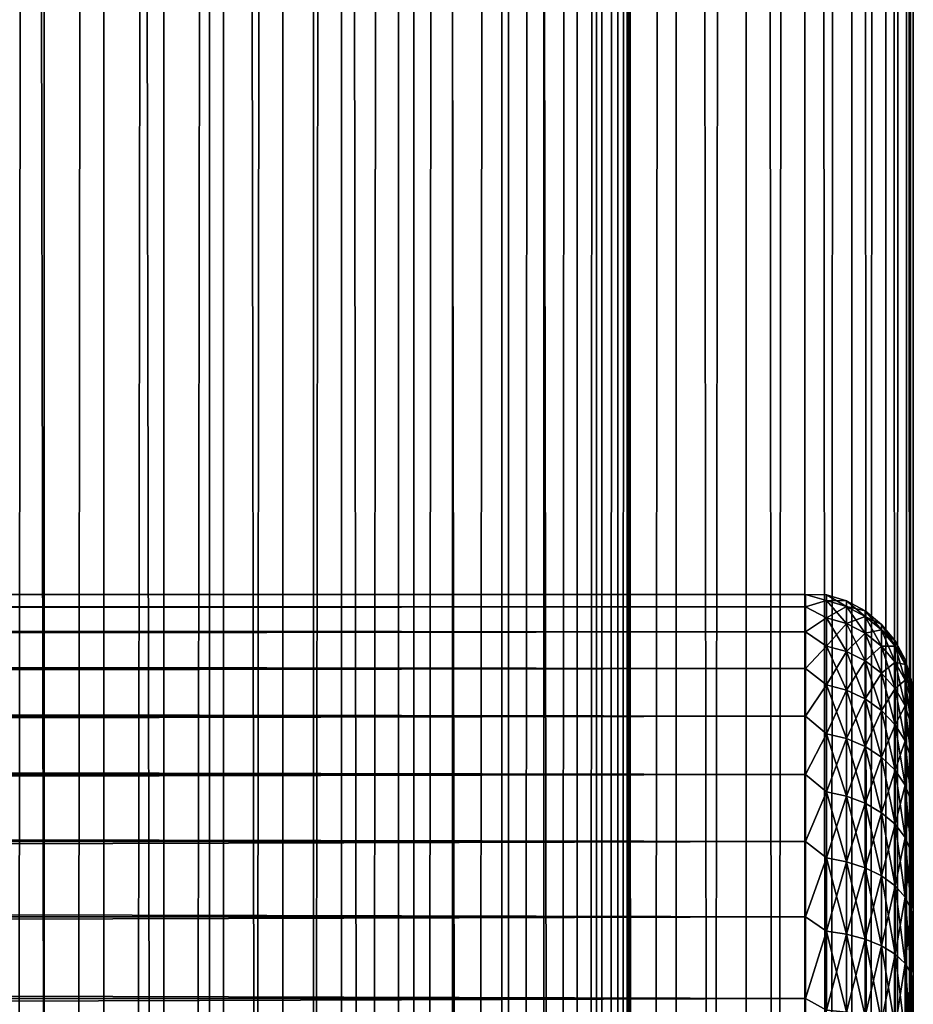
# Model space of a CAD drawing. Extents: x -265 to 265, y 0 to 1027.
# Tile 247 of 256: x 248 to 265, y 585 to 603. Entities that reach past the tile are written whole.
import ezdxf

# ---------------------------------------------------------------- set-up
doc = ezdxf.new("R2010")
doc.units = 0
doc.header["$LTSCALE"] = 41.718519
for name, color, linetype in [('103', 7, 'CONTINUOUS'), ('104', 7, 'CONTINUOUS'), ('25', 7, 'CONTINUOUS'), ('27', 7, 'CONTINUOUS'), ('31', 7, 'CONTINUOUS')]:
    doc.layers.add(name, color=color, linetype=linetype)

msp = doc.modelspace()

# ---------------------------------------------------------------- linework, layer by layer
at = {"layer": '103', "color": 7, "linetype": 'CONTINUOUS'}
for points in [[(248.042, 1, 14.872), (250, 1, 15), (248.042, 1019, 14.872), (248.042, 1, 14.872)], [(248.042, 1019, 14.872), (250, 1, 15), (250, 1019, 15), (248.042, 1019, 14.872)], [(250, 1, 15), (251.958, 1, 14.872), (250, 1019, 15), (250, 1, 15)], [(250, 1019, 15), (251.958, 1, 14.872), (251.958, 1019, 14.872), (250, 1019, 15)], [(251.958, 1, 14.872), (253.882, 1, 14.489), (251.958, 1019, 14.872), (251.958, 1, 14.872)], [(251.958, 1019, 14.872), (253.882, 1, 14.489), (253.882, 1019, 14.489), (251.958, 1019, 14.872)], [(253.882, 1, 14.489), (255.74, 1, 13.858), (253.882, 1019, 14.489), (253.882, 1, 14.489)], [(253.882, 1019, 14.489), (255.74, 1, 13.858), (255.74, 1019, 13.858), (253.882, 1019, 14.489)], [(255.74, 1, 13.858), (257.5, 1, 12.99), (255.74, 1019, 13.858), (255.74, 1, 13.858)], [(255.74, 1019, 13.858), (257.5, 1, 12.99), (257.5, 1019, 12.99), (255.74, 1019, 13.858)], [(257.5, 1, 12.99), (259.131, 1, 11.9), (257.5, 1019, 12.99), (257.5, 1, 12.99)], [(257.5, 1019, 12.99), (259.131, 1, 11.9), (259.131, 1019, 11.9), (257.5, 1019, 12.99)], [(259.131, 1, 11.9), (260.607, 1, 10.607), (259.131, 1019, 11.9), (259.131, 1, 11.9)], [(259.131, 1019, 11.9), (260.607, 1, 10.607), (260.607, 1019, 10.607), (259.131, 1019, 11.9)], [(260.607, 1, 10.607), (261.9, 1, 9.131), (260.607, 1019, 10.607), (260.607, 1, 10.607)], [(260.607, 1019, 10.607), (261.9, 1, 9.131), (261.9, 1019, 9.131), (260.607, 1019, 10.607)], [(261.9, 1, 9.131), (262.99, 1, 7.5), (261.9, 1019, 9.131), (261.9, 1, 9.131)], [(261.9, 1019, 9.131), (262.99, 1, 7.5), (262.99, 1019, 7.5), (261.9, 1019, 9.131)], [(262.99, 1, 7.5), (263.858, 1, 5.74), (262.99, 1019, 7.5), (262.99, 1, 7.5)], [(262.99, 1019, 7.5), (263.858, 1, 5.74), (263.858, 1019, 5.74), (262.99, 1019, 7.5)], [(263.858, 1, 5.74), (264.489, 1, 3.882), (263.858, 1019, 5.74), (263.858, 1, 5.74)], [(263.858, 1019, 5.74), (264.489, 1, 3.882), (264.489, 1019, 3.882), (263.858, 1019, 5.74)], [(264.489, 1, 3.882), (264.872, 1, 1.958), (264.489, 1019, 3.882), (264.489, 1, 3.882)], [(264.489, 1019, 3.882), (264.872, 1, 1.958), (264.872, 1019, 1.958), (264.489, 1019, 3.882)], [(264.872, 1, 1.958), (265, 1), (264.872, 1019, 1.958), (264.872, 1, 1.958)], [(264.872, 1019, 1.958), (265, 1), (265, 1019), (264.872, 1019, 1.958)]]:
    msp.add_3dface(points, dxfattribs=at)
at = {"layer": '104', "color": 7, "linetype": 'CONTINUOUS'}
for points in [[(260.607, 1019, -10.607), (260.607, 1, -10.607), (259.75, 20, -11.399), (260.607, 1019, -10.607)], [(259.75, 1000, -11.399), (260.607, 1019, -10.607), (259.75, 20, -11.399), (259.75, 1000, -11.399)], [(261.9, 1, -9.131), (260.607, 1, -10.607), (261.9, 1019, -9.131), (261.9, 1, -9.131)], [(261.9, 1019, -9.131), (260.607, 1, -10.607), (260.607, 1019, -10.607), (261.9, 1019, -9.131)], [(262.99, 1, -7.5), (261.9, 1, -9.131), (262.99, 1019, -7.5), (262.99, 1, -7.5)], [(262.99, 1019, -7.5), (261.9, 1, -9.131), (261.9, 1019, -9.131), (262.99, 1019, -7.5)], [(263.858, 1, -5.74), (262.99, 1, -7.5), (263.858, 1019, -5.74), (263.858, 1, -5.74)], [(263.858, 1019, -5.74), (262.99, 1, -7.5), (262.99, 1019, -7.5), (263.858, 1019, -5.74)], [(264.489, 1, -3.882), (263.858, 1, -5.74), (264.489, 1019, -3.882), (264.489, 1, -3.882)], [(264.489, 1019, -3.882), (263.858, 1, -5.74), (263.858, 1019, -5.74), (264.489, 1019, -3.882)], [(264.872, 1, -1.958), (264.489, 1, -3.882), (264.872, 1019, -1.958), (264.872, 1, -1.958)], [(264.872, 1019, -1.958), (264.489, 1, -3.882), (264.489, 1019, -3.882), (264.872, 1019, -1.958)], [(265, 1019), (265, 1), (264.872, 1, -1.958), (265, 1019)], [(265, 1019), (264.872, 1, -1.958), (264.872, 1019, -1.958), (265, 1019)], [(259.695, 998.967, -11.446), (259.75, 1000, -11.399), (259.695, 21.033, -11.446), (259.695, 998.967, -11.446)], [(259.695, 21.033, -11.446), (259.75, 1000, -11.399), (259.75, 20, -11.399), (259.695, 21.033, -11.446)], [(259.525, 997.918, -11.588), (259.695, 998.967, -11.446), (259.525, 22.083, -11.588), (259.525, 997.918, -11.588)], [(259.525, 22.083, -11.588), (259.695, 998.967, -11.446), (259.695, 21.033, -11.446), (259.525, 22.083, -11.588)], [(259.224, 996.842, -11.828), (259.525, 997.918, -11.588), (259.224, 23.158, -11.828), (259.224, 996.842, -11.828)], [(259.224, 23.158, -11.828), (259.525, 997.918, -11.588), (259.525, 22.083, -11.588), (259.224, 23.158, -11.828)], [(258.772, 995.745, -12.167), (259.224, 996.842, -11.828), (258.772, 24.255, -12.167), (258.772, 995.745, -12.167)], [(258.772, 24.255, -12.167), (259.224, 996.842, -11.828), (259.224, 23.158, -11.828), (258.772, 24.255, -12.167)], [(258.153, 994.653, -12.591), (258.772, 995.745, -12.167), (258.153, 25.347, -12.591), (258.153, 994.653, -12.591)], [(258.153, 25.347, -12.591), (258.772, 995.745, -12.167), (258.772, 24.255, -12.167), (258.153, 25.347, -12.591)], [(257.374, 993.621, -13.063), (258.153, 994.653, -12.591), (257.374, 26.379, -13.063), (257.374, 993.621, -13.063)], [(257.374, 26.379, -13.063), (258.153, 994.653, -12.591), (258.153, 25.347, -12.591), (257.374, 26.379, -13.063)], [(256.461, 992.698, -13.537), (257.374, 993.621, -13.063), (256.461, 27.302, -13.537), (256.461, 992.698, -13.537)], [(256.461, 27.302, -13.537), (257.374, 993.621, -13.063), (257.374, 26.379, -13.063), (256.461, 27.302, -13.537)], [(255.458, 991.921, -13.972), (256.461, 992.698, -13.537), (255.458, 28.079, -13.972), (255.458, 991.921, -13.972)], [(255.458, 28.079, -13.972), (256.461, 992.698, -13.537), (256.461, 27.302, -13.537), (255.458, 28.079, -13.972)], [(254.401, 991.3, -14.34), (255.458, 991.921, -13.972), (254.401, 28.7, -14.34), (254.401, 991.3, -14.34)], [(254.401, 28.7, -14.34), (255.458, 991.921, -13.972), (255.458, 28.079, -13.972), (254.401, 28.7, -14.34)], [(253.314, 990.831, -14.629), (254.401, 991.3, -14.34), (253.314, 29.169, -14.629), (253.314, 990.831, -14.629)], [(253.314, 29.169, -14.629), (254.401, 991.3, -14.34), (254.401, 28.7, -14.34), (253.314, 29.169, -14.629)], [(252.214, 990.505, -14.836), (253.314, 990.831, -14.629), (252.214, 29.495, -14.836), (252.214, 990.505, -14.836)], [(252.214, 29.495, -14.836), (253.314, 990.831, -14.629), (253.314, 29.169, -14.629), (252.214, 29.495, -14.836)], [(247.786, 990.505, -14.836), (248.892, 990.313, -14.959), (247.786, 29.495, -14.836), (247.786, 990.505, -14.836)], [(251.108, 990.313, -14.959), (252.214, 990.505, -14.836), (251.108, 29.687, -14.959), (251.108, 990.313, -14.959)], [(251.108, 29.687, -14.959), (252.214, 990.505, -14.836), (252.214, 29.495, -14.836), (251.108, 29.687, -14.959)], [(247.786, 29.495, -14.836), (248.892, 990.313, -14.959), (248.892, 29.687, -14.959), (247.786, 29.495, -14.836)], [(248.892, 990.313, -14.959), (250, 990.25, -15), (248.892, 29.687, -14.959), (248.892, 990.313, -14.959)], [(250, 990.25, -15), (251.108, 990.313, -14.959), (250, 29.75, -15), (250, 990.25, -15)], [(250, 29.75, -15), (251.108, 990.313, -14.959), (251.108, 29.687, -14.959), (250, 29.75, -15)], [(248.892, 29.687, -14.959), (250, 990.25, -15), (250, 29.75, -15), (248.892, 29.687, -14.959)]]:
    msp.add_3dface(points, dxfattribs=at)
at = {"layer": '25', "color": 7, "linetype": 'CONTINUOUS'}
for points in [[(265, 590.5, 27.5), (265, 590.473, 28.249), (265, 590.473, 26.751), (265, 590.5, 27.5)], [(265, 590.473, 28.249), (265, 590.393, 28.994), (265, 590.473, 26.751), (265, 590.473, 28.249)], [(265, 590.473, 26.751), (265, 590.393, 28.994), (265, 590.393, 26.006), (265, 590.473, 26.751)], [(265, 590.393, 28.994), (265, 590.26, 29.732), (265, 590.393, 26.006), (265, 590.393, 28.994)], [(265, 590.393, 26.006), (265, 590.26, 29.732), (265, 590.26, 25.268), (265, 590.393, 26.006)], [(265, 590.26, 29.732), (265, 590.075, 30.458), (265, 590.26, 25.268), (265, 590.26, 29.732)], [(265, 590.26, 25.268), (265, 590.075, 30.458), (265, 590.075, 24.542), (265, 590.26, 25.268)], [(265, 590.075, 30.458), (265, 589.838, 31.169), (265, 590.075, 24.542), (265, 590.075, 30.458)], [(265, 590.075, 24.542), (265, 589.838, 31.169), (265, 589.838, 23.831), (265, 590.075, 24.542)], [(265, 589.838, 31.169), (265, 589.551, 31.862), (265, 589.838, 23.831), (265, 589.838, 31.169)], [(265, 589.838, 23.831), (265, 589.551, 31.862), (265, 589.551, 23.138), (265, 589.838, 23.831)], [(265, 589.551, 31.862), (265, 589.216, 32.532), (265, 589.551, 23.138), (265, 589.551, 31.862)], [(265, 589.551, 23.138), (265, 589.216, 32.532), (265, 589.216, 22.468), (265, 589.551, 23.138)], [(265, 589.216, 32.532), (265, 588.833, 33.177), (265, 589.216, 22.468), (265, 589.216, 32.532)], [(265, 589.216, 22.468), (265, 588.833, 33.177), (265, 588.833, 21.823), (265, 589.216, 22.468)], [(265, 588.833, 33.177), (265, 588.406, 33.792), (265, 588.833, 21.823), (265, 588.833, 33.177)], [(265, 588.833, 21.823), (265, 588.406, 33.792), (265, 588.406, 21.208), (265, 588.833, 21.823)], [(265, 588.406, 33.792), (265, 587.935, 34.376), (265, 588.406, 21.208), (265, 588.406, 33.792)], [(265, 588.406, 21.208), (265, 587.935, 34.376), (265, 587.935, 20.624), (265, 588.406, 21.208)], [(265, 587.935, 34.376), (265, 587.425, 34.925), (265, 587.935, 20.624), (265, 587.935, 34.376)], [(265, 587.935, 20.624), (265, 587.425, 34.925), (265, 587.425, 20.075), (265, 587.935, 20.624)], [(265, 587.425, 34.925), (265, 586.876, 35.435), (265, 587.425, 20.075), (265, 587.425, 34.925)], [(265, 587.425, 20.075), (265, 586.876, 35.435), (265, 586.876, 19.565), (265, 587.425, 20.075)], [(265, 586.876, 35.435), (265, 586.292, 35.906), (265, 586.876, 19.565), (265, 586.876, 35.435)], [(265, 586.876, 19.565), (265, 586.292, 35.906), (265, 586.292, 19.094), (265, 586.876, 19.565)], [(265, 586.292, 35.906), (265, 585.677, 36.333), (265, 586.292, 19.094), (265, 586.292, 35.906)], [(265, 586.292, 19.094), (265, 585.677, 36.333), (265, 585.677, 18.667), (265, 586.292, 19.094)], [(265, 585.677, 36.333), (265, 585.032, 36.716), (265, 585.677, 18.667), (265, 585.677, 36.333)], [(265, 585.677, 18.667), (265, 585.032, 36.716), (265, 585.032, 18.284), (265, 585.677, 18.667)], [(265, 585.032, 36.716), (265, 584.362, 37.051), (265, 585.032, 18.284), (265, 585.032, 36.716)], [(265, 585.032, 18.284), (265, 584.362, 37.051), (265, 584.362, 17.949), (265, 585.032, 18.284)]]:
    msp.add_3dface(points, dxfattribs=at)
at = {"layer": '27', "color": 7, "linetype": 'CONTINUOUS'}
for points in [[(-263, 592.471, 28.353), (-263, 592.239, 30.043), (263, 592.471, 28.353), (-263, 592.471, 28.353)], [(263, 592.471, 28.353), (-263, 592.239, 30.043), (263, 592.239, 30.043), (263, 592.471, 28.353)], [(-263, 592.471, 26.647), (-263, 592.471, 28.353), (263, 592.471, 26.647), (-263, 592.471, 26.647)], [(263, 592.471, 26.647), (-263, 592.471, 28.353), (263, 592.471, 28.353), (263, 592.471, 26.647)], [(-263, 592.239, 24.957), (-263, 592.471, 26.647), (263, 592.239, 24.957), (-263, 592.239, 24.957)], [(263, 592.239, 24.957), (-263, 592.471, 26.647), (263, 592.471, 26.647), (263, 592.239, 24.957)], [(-263, 592.239, 30.043), (-263, 591.778, 31.686), (263, 592.239, 30.043), (-263, 592.239, 30.043)], [(263, 592.239, 30.043), (-263, 591.778, 31.686), (263, 591.778, 31.686), (263, 592.239, 30.043)], [(-263, 591.778, 23.314), (-263, 592.239, 24.957), (263, 591.778, 23.314), (-263, 591.778, 23.314)], [(263, 591.778, 23.314), (-263, 592.239, 24.957), (263, 592.239, 24.957), (263, 591.778, 23.314)], [(-263, 591.778, 31.686), (-263, 591.099, 33.251), (263, 591.778, 31.686), (-263, 591.778, 31.686)], [(263, 591.778, 31.686), (-263, 591.099, 33.251), (263, 591.099, 33.251), (263, 591.778, 31.686)], [(-263, 591.099, 21.749), (-263, 591.778, 23.314), (263, 591.099, 21.749), (-263, 591.099, 21.749)], [(263, 591.099, 21.749), (-263, 591.778, 23.314), (263, 591.778, 23.314), (263, 591.099, 21.749)], [(-263, 591.099, 33.251), (-263, 590.212, 34.709), (263, 591.099, 33.251), (-263, 591.099, 33.251)], [(263, 591.099, 33.251), (-263, 590.212, 34.709), (263, 590.212, 34.709), (263, 591.099, 33.251)], [(-263, 590.212, 20.291), (-263, 591.099, 21.749), (263, 590.212, 20.291), (-263, 590.212, 20.291)], [(263, 590.212, 20.291), (-263, 591.099, 21.749), (263, 591.099, 21.749), (263, 590.212, 20.291)], [(-263, 590.212, 34.709), (-263, 589.135, 36.032), (263, 590.212, 34.709), (-263, 590.212, 34.709)], [(263, 590.212, 34.709), (-263, 589.135, 36.032), (263, 589.135, 36.032), (263, 590.212, 34.709)], [(-263, 589.135, 18.968), (-263, 590.212, 20.291), (263, 589.135, 18.968), (-263, 589.135, 18.968)], [(263, 589.135, 18.968), (-263, 590.212, 20.291), (263, 590.212, 20.291), (263, 589.135, 18.968)], [(-263, 589.135, 36.032), (-263, 587.889, 37.196), (263, 589.135, 36.032), (-263, 589.135, 36.032)], [(263, 589.135, 36.032), (-263, 587.889, 37.196), (263, 587.889, 37.196), (263, 589.135, 36.032)], [(-263, 587.889, 17.804), (-263, 589.135, 18.968), (263, 587.889, 17.804), (-263, 587.889, 17.804)], [(263, 587.889, 17.804), (-263, 589.135, 18.968), (263, 589.135, 18.968), (263, 587.889, 17.804)], [(-263, 587.889, 37.196), (-263, 586.495, 38.18), (263, 587.889, 37.196), (-263, 587.889, 37.196)], [(263, 587.889, 37.196), (-263, 586.495, 38.18), (263, 586.495, 38.18), (263, 587.889, 37.196)], [(-263, 586.495, 16.82), (-263, 587.889, 17.804), (263, 586.495, 16.82), (-263, 586.495, 16.82)], [(263, 586.495, 16.82), (-263, 587.889, 17.804), (263, 587.889, 17.804), (263, 586.495, 16.82)], [(-263, 586.495, 38.18), (-263, 584.98, 38.965), (263, 586.495, 38.18), (-263, 586.495, 38.18)], [(263, 586.495, 38.18), (-263, 584.98, 38.965), (263, 584.98, 38.965), (263, 586.495, 38.18)], [(-263, 584.98, 16.035), (-263, 586.495, 16.82), (263, 584.98, 16.035), (-263, 584.98, 16.035)], [(263, 584.98, 16.035), (-263, 586.495, 16.82), (263, 586.495, 16.82), (263, 584.98, 16.035)], [(-263, 584.98, 38.965), (-263, 583.372, 39.536), (263, 584.98, 38.965), (-263, 584.98, 38.965)], [(263, 584.98, 38.965), (-263, 583.372, 39.536), (263, 583.372, 39.536), (263, 584.98, 38.965)], [(-263, 583.372, 15.464), (-263, 584.98, 16.035), (263, 583.372, 15.464), (-263, 583.372, 15.464)], [(263, 583.372, 15.464), (-263, 584.98, 16.035), (263, 584.98, 16.035), (263, 583.372, 15.464)]]:
    msp.add_3dface(points, dxfattribs=at)
at = {"layer": '31', "color": 7, "linetype": 'CONTINUOUS'}
for points in [[(263, 592.239, 24.957), (263, 592.471, 26.647), (263.388, 592.355, 25.873), (263, 592.239, 24.957)], [(263, 592.471, 26.647), (263, 592.471, 28.353), (263.388, 592.462, 27.5), (263, 592.471, 26.647)], [(263, 592.471, 26.647), (263.388, 592.462, 27.5), (263.388, 592.355, 25.873), (263, 592.471, 26.647)], [(263, 592.471, 28.353), (263, 592.239, 30.043), (263.388, 592.355, 29.127), (263, 592.471, 28.353)], [(263, 592.471, 28.353), (263.388, 592.355, 29.127), (263.388, 592.462, 27.5), (263, 592.471, 28.353)], [(263.764, 592.349, 27.5), (263.764, 592.243, 25.888), (263.388, 592.462, 27.5), (263.764, 592.349, 27.5)], [(263.388, 592.355, 29.127), (263.764, 592.349, 27.5), (263.388, 592.462, 27.5), (263.388, 592.355, 29.127)], [(263.388, 592.462, 27.5), (263.764, 592.243, 25.888), (263.388, 592.355, 25.873), (263.388, 592.462, 27.5)], [(263, 592.239, 24.957), (263.388, 592.355, 25.873), (263.388, 592.037, 24.275), (263, 592.239, 24.957)], [(263, 592.239, 30.043), (263.388, 592.037, 30.725), (263.388, 592.355, 29.127), (263, 592.239, 30.043)], [(263, 591.778, 23.314), (263, 592.239, 24.957), (263.388, 592.037, 24.275), (263, 591.778, 23.314)], [(263, 592.239, 30.043), (263, 591.778, 31.686), (263.388, 592.037, 30.725), (263, 592.239, 30.043)], [(263.764, 592.243, 29.112), (263.764, 592.349, 27.5), (263.388, 592.355, 29.127), (263.764, 592.243, 29.112)], [(263.388, 592.037, 30.725), (263.764, 592.243, 29.112), (263.388, 592.355, 29.127), (263.388, 592.037, 30.725)], [(263.764, 592.243, 25.888), (263.764, 591.928, 24.304), (263.388, 592.355, 25.873), (263.764, 592.243, 25.888)], [(263.388, 592.355, 25.873), (263.764, 591.928, 24.304), (263.388, 592.037, 24.275), (263.388, 592.355, 25.873)], [(263.764, 591.928, 30.696), (263.764, 592.243, 29.112), (263.388, 592.037, 30.725), (263.764, 591.928, 30.696)], [(264.11, 592.164, 27.5), (264.11, 592.06, 25.912), (263.764, 592.349, 27.5), (264.11, 592.164, 27.5)], [(263.764, 592.243, 29.112), (264.11, 592.164, 27.5), (263.764, 592.349, 27.5), (263.764, 592.243, 29.112)], [(263.764, 592.349, 27.5), (264.11, 592.06, 25.912), (263.764, 592.243, 25.888), (263.764, 592.349, 27.5)], [(264.11, 592.06, 29.088), (264.11, 592.164, 27.5), (263.764, 592.243, 29.112), (264.11, 592.06, 29.088)], [(263.764, 591.928, 30.696), (264.11, 592.06, 29.088), (263.764, 592.243, 29.112), (263.764, 591.928, 30.696)], [(264.11, 592.06, 25.912), (264.11, 591.749, 24.352), (263.764, 592.243, 25.888), (264.11, 592.06, 25.912)], [(263.764, 592.243, 25.888), (264.11, 591.749, 24.352), (263.764, 591.928, 24.304), (263.764, 592.243, 25.888)], [(263, 591.778, 23.314), (263.388, 592.037, 24.275), (263.388, 591.513, 22.731), (263, 591.778, 23.314)], [(263, 591.778, 31.686), (263.388, 591.513, 32.269), (263.388, 592.037, 30.725), (263, 591.778, 31.686)], [(263.388, 591.513, 32.269), (263.764, 591.928, 30.696), (263.388, 592.037, 30.725), (263.388, 591.513, 32.269)], [(263.764, 591.928, 24.304), (263.764, 591.409, 22.774), (263.388, 592.037, 24.275), (263.764, 591.928, 24.304)], [(263.388, 592.037, 24.275), (263.764, 591.409, 22.774), (263.388, 591.513, 22.731), (263.388, 592.037, 24.275)], [(264.11, 591.749, 30.648), (264.11, 592.06, 29.088), (263.764, 591.928, 30.696), (264.11, 591.749, 30.648)], [(264.413, 591.915, 27.5), (264.413, 591.813, 25.945), (264.11, 592.164, 27.5), (264.413, 591.915, 27.5)], [(264.11, 592.06, 29.088), (264.413, 591.915, 27.5), (264.11, 592.164, 27.5), (264.11, 592.06, 29.088)], [(264.11, 592.164, 27.5), (264.413, 591.813, 25.945), (264.11, 592.06, 25.912), (264.11, 592.164, 27.5)], [(264.413, 591.813, 29.055), (264.413, 591.915, 27.5), (264.11, 592.06, 29.088), (264.413, 591.813, 29.055)], [(264.11, 591.749, 30.648), (264.413, 591.813, 29.055), (264.11, 592.06, 29.088), (264.11, 591.749, 30.648)], [(264.413, 591.813, 25.945), (264.413, 591.509, 24.416), (264.11, 592.06, 25.912), (264.413, 591.813, 25.945)], [(264.11, 592.06, 25.912), (264.413, 591.509, 24.416), (264.11, 591.749, 24.352), (264.11, 592.06, 25.912)], [(263.764, 591.409, 32.226), (263.764, 591.928, 30.696), (263.388, 591.513, 32.269), (263.764, 591.409, 32.226)], [(263.764, 591.409, 32.226), (264.11, 591.749, 30.648), (263.764, 591.928, 30.696), (263.764, 591.409, 32.226)], [(264.11, 591.749, 24.352), (264.11, 591.238, 22.845), (263.764, 591.928, 24.304), (264.11, 591.749, 24.352)], [(263.764, 591.928, 24.304), (264.11, 591.238, 22.845), (263.764, 591.409, 22.774), (263.764, 591.928, 24.304)], [(264.663, 591.612, 27.5), (264.663, 591.512, 25.984), (264.413, 591.915, 27.5), (264.663, 591.612, 27.5)], [(264.413, 591.813, 29.055), (264.663, 591.612, 27.5), (264.413, 591.915, 27.5), (264.413, 591.813, 29.055)], [(264.413, 591.915, 27.5), (264.663, 591.512, 25.984), (264.413, 591.813, 25.945), (264.413, 591.915, 27.5)], [(263, 591.099, 21.749), (263, 591.778, 23.314), (263.388, 591.513, 22.731), (263, 591.099, 21.749)], [(263, 591.778, 31.686), (263, 591.099, 33.251), (263.388, 591.513, 32.269), (263, 591.778, 31.686)], [(264.11, 591.238, 32.155), (264.11, 591.749, 30.648), (263.764, 591.409, 32.226), (264.11, 591.238, 32.155)], [(264.413, 591.509, 30.584), (264.413, 591.813, 29.055), (264.11, 591.749, 30.648), (264.413, 591.509, 30.584)], [(264.11, 591.238, 32.155), (264.413, 591.509, 30.584), (264.11, 591.749, 30.648), (264.11, 591.238, 32.155)], [(264.413, 591.509, 24.416), (264.413, 591.008, 22.94), (264.11, 591.749, 24.352), (264.413, 591.509, 24.416)], [(264.11, 591.749, 24.352), (264.413, 591.008, 22.94), (264.11, 591.238, 22.845), (264.11, 591.749, 24.352)], [(264.663, 591.512, 29.016), (264.663, 591.612, 27.5), (264.413, 591.813, 29.055), (264.663, 591.512, 29.016)], [(264.413, 591.509, 30.584), (264.663, 591.512, 29.016), (264.413, 591.813, 29.055), (264.413, 591.509, 30.584)], [(264.663, 591.512, 25.984), (264.663, 591.216, 24.495), (264.413, 591.813, 25.945), (264.663, 591.512, 25.984)], [(264.413, 591.813, 25.945), (264.663, 591.216, 24.495), (264.413, 591.509, 24.416), (264.413, 591.813, 25.945)], [(263, 591.099, 21.749), (263.388, 591.513, 22.731), (263.388, 590.792, 21.269), (263, 591.099, 21.749)], [(263, 591.099, 33.251), (263.388, 590.792, 33.731), (263.388, 591.513, 32.269), (263, 591.099, 33.251)], [(263.388, 590.792, 33.731), (263.764, 591.409, 32.226), (263.388, 591.513, 32.269), (263.388, 590.792, 33.731)], [(263.764, 591.409, 22.774), (263.764, 590.694, 21.326), (263.388, 591.513, 22.731), (263.764, 591.409, 22.774)], [(263.388, 591.513, 22.731), (263.764, 590.694, 21.326), (263.388, 590.792, 21.269), (263.388, 591.513, 22.731)], [(264.413, 591.008, 32.06), (264.413, 591.509, 30.584), (264.11, 591.238, 32.155), (264.413, 591.008, 32.06)], [(264.663, 591.216, 30.505), (264.663, 591.512, 29.016), (264.413, 591.509, 30.584), (264.663, 591.216, 30.505)], [(264.413, 591.008, 32.06), (264.663, 591.216, 30.505), (264.413, 591.509, 30.584), (264.413, 591.008, 32.06)], [(264.663, 591.216, 24.495), (264.663, 590.728, 23.056), (264.413, 591.509, 24.416), (264.663, 591.216, 24.495)], [(264.413, 591.509, 24.416), (264.663, 590.728, 23.056), (264.413, 591.008, 22.94), (264.413, 591.509, 24.416)], [(264.848, 591.266, 27.5), (264.848, 591.169, 26.03), (264.663, 591.612, 27.5), (264.848, 591.266, 27.5)], [(264.663, 591.512, 29.016), (264.848, 591.266, 27.5), (264.663, 591.612, 27.5), (264.663, 591.512, 29.016)], [(264.663, 591.612, 27.5), (264.848, 591.169, 26.03), (264.663, 591.512, 25.984), (264.663, 591.612, 27.5)], [(264.848, 591.169, 28.97), (264.848, 591.266, 27.5), (264.663, 591.512, 29.016), (264.848, 591.169, 28.97)], [(264.663, 591.216, 30.505), (264.848, 591.169, 28.97), (264.663, 591.512, 29.016), (264.663, 591.216, 30.505)], [(264.848, 591.169, 26.03), (264.848, 590.882, 24.584), (264.663, 591.512, 25.984), (264.848, 591.169, 26.03)], [(264.663, 591.512, 25.984), (264.848, 590.882, 24.584), (264.663, 591.216, 24.495), (264.663, 591.512, 25.984)], [(263.764, 590.694, 33.674), (263.764, 591.409, 32.226), (263.388, 590.792, 33.731), (263.764, 590.694, 33.674)], [(263.764, 590.694, 33.674), (264.11, 591.238, 32.155), (263.764, 591.409, 32.226), (263.764, 590.694, 33.674)], [(264.11, 591.238, 22.845), (264.11, 590.534, 21.418), (263.764, 591.409, 22.774), (264.11, 591.238, 22.845)], [(263.764, 591.409, 22.774), (264.11, 590.534, 21.418), (263.764, 590.694, 21.326), (263.764, 591.409, 22.774)], [(264.11, 590.534, 33.582), (264.11, 591.238, 32.155), (263.764, 590.694, 33.674), (264.11, 590.534, 33.582)], [(264.11, 590.534, 33.582), (264.413, 591.008, 32.06), (264.11, 591.238, 32.155), (264.11, 590.534, 33.582)], [(264.413, 591.008, 22.94), (264.413, 590.319, 21.542), (264.11, 591.238, 22.845), (264.413, 591.008, 22.94)], [(264.11, 591.238, 22.845), (264.413, 590.319, 21.542), (264.11, 590.534, 21.418), (264.11, 591.238, 22.845)], [(264.663, 590.728, 31.944), (264.663, 591.216, 30.505), (264.413, 591.008, 32.06), (264.663, 590.728, 31.944)], [(264.848, 590.882, 30.416), (264.848, 591.169, 28.97), (264.663, 591.216, 30.505), (264.848, 590.882, 30.416)], [(264.663, 590.728, 31.944), (264.848, 590.882, 30.416), (264.663, 591.216, 30.505), (264.663, 590.728, 31.944)], [(264.848, 590.882, 24.584), (264.848, 590.408, 23.189), (264.663, 591.216, 24.495), (264.848, 590.882, 24.584)], [(264.663, 591.216, 24.495), (264.848, 590.408, 23.189), (264.663, 590.728, 23.056), (264.663, 591.216, 24.495)], [(264.962, 590.89, 27.5), (264.962, 590.797, 26.079), (264.848, 591.266, 27.5), (264.962, 590.89, 27.5)], [(264.848, 591.169, 28.97), (264.962, 590.89, 27.5), (264.848, 591.266, 27.5), (264.848, 591.169, 28.97)], [(264.848, 591.266, 27.5), (264.962, 590.797, 26.079), (264.848, 591.169, 26.03), (264.848, 591.266, 27.5)], [(264.962, 590.797, 28.921), (264.962, 590.89, 27.5), (264.848, 591.169, 28.97), (264.962, 590.797, 28.921)], [(264.848, 590.882, 30.416), (264.962, 590.797, 28.921), (264.848, 591.169, 28.97), (264.848, 590.882, 30.416)], [(264.962, 590.797, 26.079), (264.962, 590.519, 24.681), (264.848, 591.169, 26.03), (264.962, 590.797, 26.079)], [(264.848, 591.169, 26.03), (264.962, 590.519, 24.681), (264.848, 590.882, 24.584), (264.848, 591.169, 26.03)], [(263, 590.212, 20.291), (263, 591.099, 21.749), (263.388, 590.792, 21.269), (263, 590.212, 20.291)], [(263, 591.099, 33.251), (263, 590.212, 34.709), (263.388, 590.792, 33.731), (263, 591.099, 33.251)], [(264.413, 590.319, 33.458), (264.413, 591.008, 32.06), (264.11, 590.534, 33.582), (264.413, 590.319, 33.458)], [(264.413, 590.319, 33.458), (264.663, 590.728, 31.944), (264.413, 591.008, 32.06), (264.413, 590.319, 33.458)], [(264.663, 590.728, 23.056), (264.663, 590.056, 21.694), (264.413, 591.008, 22.94), (264.663, 590.728, 23.056)], [(264.413, 591.008, 22.94), (264.663, 590.056, 21.694), (264.413, 590.319, 21.542), (264.413, 591.008, 22.94)], [(263, 590.212, 20.291), (263.388, 590.792, 21.269), (263.388, 589.887, 19.914), (263, 590.212, 20.291)], [(263, 590.212, 34.709), (263.388, 589.887, 35.086), (263.388, 590.792, 33.731), (263, 590.212, 34.709)], [(263.388, 589.887, 35.086), (263.764, 590.694, 33.674), (263.388, 590.792, 33.731), (263.388, 589.887, 35.086)], [(263.764, 590.694, 21.326), (263.764, 589.797, 19.983), (263.388, 590.792, 21.269), (263.764, 590.694, 21.326)], [(263.388, 590.792, 21.269), (263.764, 589.797, 19.983), (263.388, 589.887, 19.914), (263.388, 590.792, 21.269)], [(264.848, 590.408, 31.811), (264.848, 590.882, 30.416), (264.663, 590.728, 31.944), (264.848, 590.408, 31.811)], [(264.962, 590.519, 30.319), (264.962, 590.797, 28.921), (264.848, 590.882, 30.416), (264.962, 590.519, 30.319)], [(264.848, 590.408, 31.811), (264.962, 590.519, 30.319), (264.848, 590.882, 30.416), (264.848, 590.408, 31.811)], [(264.962, 590.519, 24.681), (264.962, 590.061, 23.333), (264.848, 590.882, 24.584), (264.962, 590.519, 24.681)], [(264.848, 590.882, 24.584), (264.962, 590.061, 23.333), (264.848, 590.408, 23.189), (264.848, 590.882, 24.584)], [(265, 590.5, 27.5), (265, 590.473, 26.751), (264.962, 590.89, 27.5), (265, 590.5, 27.5)], [(264.962, 590.797, 28.921), (265, 590.5, 27.5), (264.962, 590.89, 27.5), (264.962, 590.797, 28.921)], [(264.962, 590.89, 27.5), (265, 590.473, 26.751), (264.962, 590.797, 26.079), (264.962, 590.89, 27.5)], [(265, 590.393, 28.994), (265, 590.473, 28.249), (264.962, 590.797, 28.921), (265, 590.393, 28.994)], [(264.962, 590.519, 30.319), (265, 590.393, 28.994), (264.962, 590.797, 28.921), (264.962, 590.519, 30.319)], [(265, 590.473, 28.249), (265, 590.5, 27.5), (264.962, 590.797, 28.921), (265, 590.473, 28.249)], [(265, 590.473, 26.751), (265, 590.393, 26.006), (264.962, 590.797, 26.079), (265, 590.473, 26.751)], [(265, 590.393, 26.006), (265, 590.26, 25.268), (264.962, 590.797, 26.079), (265, 590.393, 26.006)], [(264.962, 590.797, 26.079), (265, 590.26, 25.268), (264.962, 590.519, 24.681), (264.962, 590.797, 26.079)], [(263.764, 589.797, 35.017), (263.764, 590.694, 33.674), (263.388, 589.887, 35.086), (263.764, 589.797, 35.017)], [(263.764, 589.797, 35.017), (264.11, 590.534, 33.582), (263.764, 590.694, 33.674), (263.764, 589.797, 35.017)], [(264.11, 590.534, 21.418), (264.11, 589.65, 20.095), (263.764, 590.694, 21.326), (264.11, 590.534, 21.418)], [(263.764, 590.694, 21.326), (264.11, 589.65, 20.095), (263.764, 589.797, 19.983), (263.764, 590.694, 21.326)], [(264.663, 590.056, 33.306), (264.663, 590.728, 31.944), (264.413, 590.319, 33.458), (264.663, 590.056, 33.306)], [(264.663, 590.056, 33.306), (264.848, 590.408, 31.811), (264.663, 590.728, 31.944), (264.663, 590.056, 33.306)], [(264.848, 590.408, 23.189), (264.848, 589.756, 21.867), (264.663, 590.728, 23.056), (264.848, 590.408, 23.189)], [(264.663, 590.728, 23.056), (264.848, 589.756, 21.867), (264.663, 590.056, 21.694), (264.663, 590.728, 23.056)], [(264.11, 589.65, 34.905), (264.11, 590.534, 33.582), (263.764, 589.797, 35.017), (264.11, 589.65, 34.905)], [(264.11, 589.65, 34.905), (264.413, 590.319, 33.458), (264.11, 590.534, 33.582), (264.11, 589.65, 34.905)], [(264.413, 590.319, 21.542), (264.413, 589.453, 20.247), (264.11, 590.534, 21.418), (264.413, 590.319, 21.542)], [(264.11, 590.534, 21.418), (264.413, 589.453, 20.247), (264.11, 589.65, 20.095), (264.11, 590.534, 21.418)], [(264.848, 589.756, 33.133), (264.848, 590.408, 31.811), (264.663, 590.056, 33.306), (264.848, 589.756, 33.133)], [(264.962, 590.061, 31.667), (264.962, 590.519, 30.319), (264.848, 590.408, 31.811), (264.962, 590.061, 31.667)], [(264.848, 589.756, 33.133), (264.962, 590.061, 31.667), (264.848, 590.408, 31.811), (264.848, 589.756, 33.133)], [(264.962, 590.061, 23.333), (264.962, 589.431, 22.055), (264.848, 590.408, 23.189), (264.962, 590.061, 23.333)], [(264.848, 590.408, 23.189), (264.962, 589.431, 22.055), (264.848, 589.756, 21.867), (264.848, 590.408, 23.189)], [(265, 590.075, 30.458), (265, 590.26, 29.732), (264.962, 590.519, 30.319), (265, 590.075, 30.458)], [(264.962, 590.061, 31.667), (265, 590.075, 30.458), (264.962, 590.519, 30.319), (264.962, 590.061, 31.667)], [(265, 590.26, 29.732), (265, 590.393, 28.994), (264.962, 590.519, 30.319), (265, 590.26, 29.732)], [(265, 590.26, 25.268), (265, 590.075, 24.542), (264.962, 590.519, 24.681), (265, 590.26, 25.268)], [(265, 590.075, 24.542), (265, 589.838, 23.831), (264.962, 590.519, 24.681), (265, 590.075, 24.542)], [(264.962, 590.519, 24.681), (265, 589.838, 23.831), (264.962, 590.061, 23.333), (264.962, 590.519, 24.681)], [(263, 589.135, 18.968), (263, 590.212, 20.291), (263.388, 589.887, 19.914), (263, 589.135, 18.968)], [(263, 590.212, 34.709), (263, 589.135, 36.032), (263.388, 589.887, 35.086), (263, 590.212, 34.709)], [(264.413, 589.453, 34.753), (264.413, 590.319, 33.458), (264.11, 589.65, 34.905), (264.413, 589.453, 34.753)], [(264.413, 589.453, 34.753), (264.663, 590.056, 33.306), (264.413, 590.319, 33.458), (264.413, 589.453, 34.753)], [(264.663, 590.056, 21.694), (264.663, 589.212, 20.431), (264.413, 590.319, 21.542), (264.663, 590.056, 21.694)], [(264.413, 590.319, 21.542), (264.663, 589.212, 20.431), (264.413, 589.453, 20.247), (264.413, 590.319, 21.542)], [(264.663, 589.212, 34.569), (264.663, 590.056, 33.306), (264.413, 589.453, 34.753), (264.663, 589.212, 34.569)], [(264.663, 589.212, 34.569), (264.848, 589.756, 33.133), (264.663, 590.056, 33.306), (264.663, 589.212, 34.569)], [(264.848, 589.756, 21.867), (264.848, 588.938, 20.642), (264.663, 590.056, 21.694), (264.848, 589.756, 21.867)], [(264.663, 590.056, 21.694), (264.848, 588.938, 20.642), (264.663, 589.212, 20.431), (264.663, 590.056, 21.694)], [(264.962, 589.431, 32.945), (264.962, 590.061, 31.667), (264.848, 589.756, 33.133), (264.962, 589.431, 32.945)], [(265, 589.838, 31.169), (265, 590.075, 30.458), (264.962, 590.061, 31.667), (265, 589.838, 31.169)], [(265, 589.551, 31.862), (265, 589.838, 31.169), (264.962, 590.061, 31.667), (265, 589.551, 31.862)], [(264.962, 589.431, 32.945), (265, 589.551, 31.862), (264.962, 590.061, 31.667), (264.962, 589.431, 32.945)], [(265, 589.838, 23.831), (265, 589.551, 23.138), (264.962, 590.061, 23.333), (265, 589.838, 23.831)], [(265, 589.551, 23.138), (265, 589.216, 22.468), (264.962, 590.061, 23.333), (265, 589.551, 23.138)], [(264.962, 590.061, 23.333), (265, 589.216, 22.468), (264.962, 589.431, 22.055), (264.962, 590.061, 23.333)], [(263, 589.135, 18.968), (263.388, 589.887, 19.914), (263.388, 588.812, 18.688), (263, 589.135, 18.968)], [(263, 589.135, 36.032), (263.388, 588.812, 36.312), (263.388, 589.887, 35.086), (263, 589.135, 36.032)], [(263.388, 588.812, 36.312), (263.764, 589.797, 35.017), (263.388, 589.887, 35.086), (263.388, 588.812, 36.312)], [(263.764, 589.797, 19.983), (263.764, 588.732, 18.768), (263.388, 589.887, 19.914), (263.764, 589.797, 19.983)], [(263.388, 589.887, 19.914), (263.764, 588.732, 18.768), (263.388, 588.812, 18.688), (263.388, 589.887, 19.914)], [(263.764, 588.732, 36.232), (263.764, 589.797, 35.017), (263.388, 588.812, 36.312), (263.764, 588.732, 36.232)], [(263.764, 588.732, 36.232), (264.11, 589.65, 34.905), (263.764, 589.797, 35.017), (263.764, 588.732, 36.232)], [(264.11, 589.65, 20.095), (264.11, 588.601, 18.899), (263.764, 589.797, 19.983), (264.11, 589.65, 20.095)], [(263.764, 589.797, 19.983), (264.11, 588.601, 18.899), (263.764, 588.732, 18.768), (263.764, 589.797, 19.983)], [(264.848, 588.938, 34.358), (264.848, 589.756, 33.133), (264.663, 589.212, 34.569), (264.848, 588.938, 34.358)], [(264.848, 588.938, 34.358), (264.962, 589.431, 32.945), (264.848, 589.756, 33.133), (264.848, 588.938, 34.358)], [(264.962, 589.431, 22.055), (264.962, 588.64, 20.87), (264.848, 589.756, 21.867), (264.962, 589.431, 22.055)], [(264.848, 589.756, 21.867), (264.962, 588.64, 20.87), (264.848, 588.938, 20.642), (264.848, 589.756, 21.867)], [(264.11, 588.601, 36.101), (264.11, 589.65, 34.905), (263.764, 588.732, 36.232), (264.11, 588.601, 36.101)], [(264.11, 588.601, 36.101), (264.413, 589.453, 34.753), (264.11, 589.65, 34.905), (264.11, 588.601, 36.101)], [(264.413, 589.453, 20.247), (264.413, 588.425, 19.075), (264.11, 589.65, 20.095), (264.413, 589.453, 20.247)], [(264.11, 589.65, 20.095), (264.413, 588.425, 19.075), (264.11, 588.601, 18.899), (264.11, 589.65, 20.095)], [(265, 589.216, 32.532), (265, 589.551, 31.862), (264.962, 589.431, 32.945), (265, 589.216, 32.532)], [(264.413, 588.425, 35.925), (264.413, 589.453, 34.753), (264.11, 588.601, 36.101), (264.413, 588.425, 35.925)], [(264.413, 588.425, 35.925), (264.663, 589.212, 34.569), (264.413, 589.453, 34.753), (264.413, 588.425, 35.925)], [(264.663, 589.212, 20.431), (264.663, 588.211, 19.289), (264.413, 589.453, 20.247), (264.663, 589.212, 20.431)], [(264.413, 589.453, 20.247), (264.663, 588.211, 19.289), (264.413, 588.425, 19.075), (264.413, 589.453, 20.247)], [(264.962, 588.64, 34.13), (264.962, 589.431, 32.945), (264.848, 588.938, 34.358), (264.962, 588.64, 34.13)], [(265, 588.833, 33.177), (265, 589.216, 32.532), (264.962, 589.431, 32.945), (265, 588.833, 33.177)], [(264.962, 588.64, 34.13), (265, 588.833, 33.177), (264.962, 589.431, 32.945), (264.962, 588.64, 34.13)], [(265, 589.216, 22.468), (265, 588.833, 21.823), (264.962, 589.431, 22.055), (265, 589.216, 22.468)], [(265, 588.833, 21.823), (265, 588.406, 21.208), (264.962, 589.431, 22.055), (265, 588.833, 21.823)], [(264.962, 589.431, 22.055), (265, 588.406, 21.208), (264.962, 588.64, 20.87), (264.962, 589.431, 22.055)], [(263, 587.889, 17.804), (263, 589.135, 18.968), (263.388, 588.812, 18.688), (263, 587.889, 17.804)], [(263, 589.135, 36.032), (263, 587.889, 37.196), (263.388, 588.812, 36.312), (263, 589.135, 36.032)], [(264.663, 588.211, 35.711), (264.663, 589.212, 34.569), (264.413, 588.425, 35.925), (264.663, 588.211, 35.711)], [(264.663, 588.211, 35.711), (264.848, 588.938, 34.358), (264.663, 589.212, 34.569), (264.663, 588.211, 35.711)], [(264.848, 588.938, 20.642), (264.848, 587.966, 19.534), (264.663, 589.212, 20.431), (264.848, 588.938, 20.642)], [(264.663, 589.212, 20.431), (264.848, 587.966, 19.534), (264.663, 588.211, 19.289), (264.663, 589.212, 20.431)], [(264.848, 587.966, 35.466), (264.848, 588.938, 34.358), (264.663, 588.211, 35.711), (264.848, 587.966, 35.466)], [(264.848, 587.966, 35.466), (264.962, 588.64, 34.13), (264.848, 588.938, 34.358), (264.848, 587.966, 35.466)], [(264.962, 588.64, 20.87), (264.962, 587.701, 19.799), (264.848, 588.938, 20.642), (264.962, 588.64, 20.87)], [(264.848, 588.938, 20.642), (264.962, 587.701, 19.799), (264.848, 587.966, 19.534), (264.848, 588.938, 20.642)], [(263, 587.889, 17.804), (263.388, 588.812, 18.688), (263.388, 587.586, 17.613), (263, 587.889, 17.804)], [(263, 587.889, 37.196), (263.388, 587.586, 37.387), (263.388, 588.812, 36.312), (263, 587.889, 37.196)], [(263.388, 587.586, 37.387), (263.764, 588.732, 36.232), (263.388, 588.812, 36.312), (263.388, 587.586, 37.387)], [(263.764, 588.732, 18.768), (263.764, 587.517, 17.703), (263.388, 588.812, 18.688), (263.764, 588.732, 18.768)], [(263.388, 588.812, 18.688), (263.764, 587.517, 17.703), (263.388, 587.586, 17.613), (263.388, 588.812, 18.688)], [(265, 588.406, 33.792), (265, 588.833, 33.177), (264.962, 588.64, 34.13), (265, 588.406, 33.792)], [(263.764, 587.517, 37.297), (263.764, 588.732, 36.232), (263.388, 587.586, 37.387), (263.764, 587.517, 37.297)], [(263.764, 587.517, 37.297), (264.11, 588.601, 36.101), (263.764, 588.732, 36.232), (263.764, 587.517, 37.297)], [(264.11, 588.601, 18.899), (264.11, 587.405, 17.85), (263.764, 588.732, 18.768), (264.11, 588.601, 18.899)], [(263.764, 588.732, 18.768), (264.11, 587.405, 17.85), (263.764, 587.517, 17.703), (263.764, 588.732, 18.768)], [(264.11, 587.405, 37.15), (264.11, 588.601, 36.101), (263.764, 587.517, 37.297), (264.11, 587.405, 37.15)], [(264.11, 587.405, 37.15), (264.413, 588.425, 35.925), (264.11, 588.601, 36.101), (264.11, 587.405, 37.15)], [(264.413, 588.425, 19.075), (264.413, 587.253, 18.047), (264.11, 588.601, 18.899), (264.413, 588.425, 19.075)], [(264.11, 588.601, 18.899), (264.413, 587.253, 18.047), (264.11, 587.405, 17.85), (264.11, 588.601, 18.899)], [(264.962, 587.701, 35.201), (264.962, 588.64, 34.13), (264.848, 587.966, 35.466), (264.962, 587.701, 35.201)], [(265, 587.935, 34.376), (265, 588.406, 33.792), (264.962, 588.64, 34.13), (265, 587.935, 34.376)], [(264.962, 587.701, 35.201), (265, 587.935, 34.376), (264.962, 588.64, 34.13), (264.962, 587.701, 35.201)], [(265, 588.406, 21.208), (265, 587.935, 20.624), (264.962, 588.64, 20.87), (265, 588.406, 21.208)], [(265, 587.935, 20.624), (265, 587.425, 20.075), (264.962, 588.64, 20.87), (265, 587.935, 20.624)], [(264.962, 588.64, 20.87), (265, 587.425, 20.075), (264.962, 587.701, 19.799), (264.962, 588.64, 20.87)], [(264.413, 587.253, 36.953), (264.413, 588.425, 35.925), (264.11, 587.405, 37.15), (264.413, 587.253, 36.953)], [(264.413, 587.253, 36.953), (264.663, 588.211, 35.711), (264.413, 588.425, 35.925), (264.413, 587.253, 36.953)], [(264.663, 588.211, 19.289), (264.663, 587.069, 18.288), (264.413, 588.425, 19.075), (264.663, 588.211, 19.289)], [(264.413, 588.425, 19.075), (264.663, 587.069, 18.288), (264.413, 587.253, 18.047), (264.413, 588.425, 19.075)], [(264.663, 587.069, 36.712), (264.663, 588.211, 35.711), (264.413, 587.253, 36.953), (264.663, 587.069, 36.712)], [(264.663, 587.069, 36.712), (264.848, 587.966, 35.466), (264.663, 588.211, 35.711), (264.663, 587.069, 36.712)], [(264.848, 587.966, 19.534), (264.848, 586.858, 18.562), (264.663, 588.211, 19.289), (264.848, 587.966, 19.534)], [(264.663, 588.211, 19.289), (264.848, 586.858, 18.562), (264.663, 587.069, 18.288), (264.663, 588.211, 19.289)], [(263, 586.495, 16.82), (263, 587.889, 17.804), (263.388, 587.586, 17.613), (263, 586.495, 16.82)], [(263, 587.889, 37.196), (263, 586.495, 38.18), (263.388, 587.586, 37.387), (263, 587.889, 37.196)], [(264.848, 586.858, 36.438), (264.848, 587.966, 35.466), (264.663, 587.069, 36.712), (264.848, 586.858, 36.438)], [(264.848, 586.858, 36.438), (264.962, 587.701, 35.201), (264.848, 587.966, 35.466), (264.848, 586.858, 36.438)], [(264.962, 587.701, 19.799), (264.962, 586.63, 18.86), (264.848, 587.966, 19.534), (264.962, 587.701, 19.799)], [(264.848, 587.966, 19.534), (264.962, 586.63, 18.86), (264.848, 586.858, 18.562), (264.848, 587.966, 19.534)], [(265, 587.425, 34.925), (265, 587.935, 34.376), (264.962, 587.701, 35.201), (265, 587.425, 34.925)], [(264.962, 586.63, 36.14), (264.962, 587.701, 35.201), (264.848, 586.858, 36.438), (264.962, 586.63, 36.14)], [(264.962, 586.63, 36.14), (265, 587.425, 34.925), (264.962, 587.701, 35.201), (264.962, 586.63, 36.14)], [(265, 587.425, 20.075), (265, 586.876, 19.565), (264.962, 587.701, 19.799), (265, 587.425, 20.075)], [(264.962, 587.701, 19.799), (265, 586.876, 19.565), (264.962, 586.63, 18.86), (264.962, 587.701, 19.799)], [(263, 586.495, 16.82), (263.388, 587.586, 17.613), (263.388, 586.231, 16.708), (263, 586.495, 16.82)], [(263, 586.495, 38.18), (263.388, 586.231, 38.292), (263.388, 587.586, 37.387), (263, 586.495, 38.18)], [(263.388, 586.231, 38.292), (263.764, 587.517, 37.297), (263.388, 587.586, 37.387), (263.388, 586.231, 38.292)], [(263.764, 587.517, 17.703), (263.764, 586.174, 16.806), (263.388, 587.586, 17.613), (263.764, 587.517, 17.703)], [(263.388, 587.586, 17.613), (263.764, 586.174, 16.806), (263.388, 586.231, 16.708), (263.388, 587.586, 17.613)], [(263.764, 586.174, 38.194), (263.764, 587.517, 37.297), (263.388, 586.231, 38.292), (263.764, 586.174, 38.194)], [(263.764, 586.174, 38.194), (264.11, 587.405, 37.15), (263.764, 587.517, 37.297), (263.764, 586.174, 38.194)], [(264.11, 587.405, 17.85), (264.11, 586.082, 16.966), (263.764, 587.517, 17.703), (264.11, 587.405, 17.85)], [(263.764, 587.517, 17.703), (264.11, 586.082, 16.966), (263.764, 586.174, 16.806), (263.764, 587.517, 17.703)], [(264.11, 586.082, 38.034), (264.11, 587.405, 37.15), (263.764, 586.174, 38.194), (264.11, 586.082, 38.034)], [(264.11, 586.082, 38.034), (264.413, 587.253, 36.953), (264.11, 587.405, 37.15), (264.11, 586.082, 38.034)], [(264.413, 587.253, 18.047), (264.413, 585.958, 17.181), (264.11, 587.405, 17.85), (264.413, 587.253, 18.047)], [(264.11, 587.405, 17.85), (264.413, 585.958, 17.181), (264.11, 586.082, 16.966), (264.11, 587.405, 17.85)], [(265, 586.876, 35.435), (265, 587.425, 34.925), (264.962, 586.63, 36.14), (265, 586.876, 35.435)], [(264.413, 585.958, 37.819), (264.413, 587.253, 36.953), (264.11, 586.082, 38.034), (264.413, 585.958, 37.819)], [(264.413, 585.958, 37.819), (264.663, 587.069, 36.712), (264.413, 587.253, 36.953), (264.413, 585.958, 37.819)], [(264.663, 587.069, 18.288), (264.663, 585.806, 17.444), (264.413, 587.253, 18.047), (264.663, 587.069, 18.288)], [(264.413, 587.253, 18.047), (264.663, 585.806, 17.444), (264.413, 585.958, 17.181), (264.413, 587.253, 18.047)], [(264.663, 585.806, 37.556), (264.663, 587.069, 36.712), (264.413, 585.958, 37.819), (264.663, 585.806, 37.556)], [(264.663, 585.806, 37.556), (264.848, 586.858, 36.438), (264.663, 587.069, 36.712), (264.663, 585.806, 37.556)], [(264.848, 586.858, 18.562), (264.848, 585.633, 17.744), (264.663, 587.069, 18.288), (264.848, 586.858, 18.562)], [(264.663, 587.069, 18.288), (264.848, 585.633, 17.744), (264.663, 585.806, 17.444), (264.663, 587.069, 18.288)], [(264.848, 585.633, 37.256), (264.848, 586.858, 36.438), (264.663, 585.806, 37.556), (264.848, 585.633, 37.256)], [(264.848, 585.633, 37.256), (264.962, 586.63, 36.14), (264.848, 586.858, 36.438), (264.848, 585.633, 37.256)], [(264.962, 586.63, 18.86), (264.962, 585.445, 18.069), (264.848, 586.858, 18.562), (264.962, 586.63, 18.86)], [(264.848, 586.858, 18.562), (264.962, 585.445, 18.069), (264.848, 585.633, 17.744), (264.848, 586.858, 18.562)], [(265, 586.292, 35.906), (265, 586.876, 35.435), (264.962, 586.63, 36.14), (265, 586.292, 35.906)], [(265, 586.876, 19.565), (265, 586.292, 19.094), (264.962, 586.63, 18.86), (265, 586.876, 19.565)], [(264.962, 585.445, 36.931), (264.962, 586.63, 36.14), (264.848, 585.633, 37.256), (264.962, 585.445, 36.931)], [(264.962, 585.445, 36.931), (265, 586.292, 35.906), (264.962, 586.63, 36.14), (264.962, 585.445, 36.931)], [(265, 586.292, 19.094), (265, 585.677, 18.667), (264.962, 586.63, 18.86), (265, 586.292, 19.094)], [(264.962, 586.63, 18.86), (265, 585.677, 18.667), (264.962, 585.445, 18.069), (264.962, 586.63, 18.86)], [(263, 584.98, 16.035), (263, 586.495, 16.82), (263.388, 586.231, 16.708), (263, 584.98, 16.035)], [(263, 586.495, 38.18), (263, 584.98, 38.965), (263.388, 586.231, 38.292), (263, 586.495, 38.18)], [(263, 584.98, 16.035), (263.388, 586.231, 16.708), (263.388, 584.769, 15.987), (263, 584.98, 16.035)], [(263, 584.98, 38.965), (263.388, 584.769, 39.013), (263.388, 586.231, 38.292), (263, 584.98, 38.965)], [(263.388, 584.769, 39.013), (263.764, 586.174, 38.194), (263.388, 586.231, 38.292), (263.388, 584.769, 39.013)], [(263.764, 586.174, 16.806), (263.764, 584.726, 16.091), (263.388, 586.231, 16.708), (263.764, 586.174, 16.806)], [(263.388, 586.231, 16.708), (263.764, 584.726, 16.091), (263.388, 584.769, 15.987), (263.388, 586.231, 16.708)], [(265, 585.677, 36.333), (265, 586.292, 35.906), (264.962, 585.445, 36.931), (265, 585.677, 36.333)], [(263.764, 584.726, 38.909), (263.764, 586.174, 38.194), (263.388, 584.769, 39.013), (263.764, 584.726, 38.909)], [(263.764, 584.726, 38.909), (264.11, 586.082, 38.034), (263.764, 586.174, 38.194), (263.764, 584.726, 38.909)], [(264.11, 586.082, 16.966), (264.11, 584.655, 16.262), (263.764, 586.174, 16.806), (264.11, 586.082, 16.966)], [(263.764, 586.174, 16.806), (264.11, 584.655, 16.262), (263.764, 584.726, 16.091), (263.764, 586.174, 16.806)], [(264.11, 584.655, 38.738), (264.11, 586.082, 38.034), (263.764, 584.726, 38.909), (264.11, 584.655, 38.738)], [(264.11, 584.655, 38.738), (264.413, 585.958, 37.819), (264.11, 586.082, 38.034), (264.11, 584.655, 38.738)], [(264.413, 585.958, 17.181), (264.413, 584.56, 16.492), (264.11, 586.082, 16.966), (264.413, 585.958, 17.181)], [(264.11, 586.082, 16.966), (264.413, 584.56, 16.492), (264.11, 584.655, 16.262), (264.11, 586.082, 16.966)], [(264.413, 584.56, 38.508), (264.413, 585.958, 37.819), (264.11, 584.655, 38.738), (264.413, 584.56, 38.508)], [(264.413, 584.56, 38.508), (264.663, 585.806, 37.556), (264.413, 585.958, 37.819), (264.413, 584.56, 38.508)], [(264.663, 585.806, 17.444), (264.663, 584.444, 16.772), (264.413, 585.958, 17.181), (264.663, 585.806, 17.444)], [(264.413, 585.958, 17.181), (264.663, 584.444, 16.772), (264.413, 584.56, 16.492), (264.413, 585.958, 17.181)], [(264.663, 584.444, 38.228), (264.663, 585.806, 37.556), (264.413, 584.56, 38.508), (264.663, 584.444, 38.228)], [(264.663, 584.444, 38.228), (264.848, 585.633, 37.256), (264.663, 585.806, 37.556), (264.663, 584.444, 38.228)], [(264.848, 585.633, 17.744), (264.848, 584.311, 17.092), (264.663, 585.806, 17.444), (264.848, 585.633, 17.744)], [(264.663, 585.806, 17.444), (264.848, 584.311, 17.092), (264.663, 584.444, 16.772), (264.663, 585.806, 17.444)], [(265, 585.032, 36.716), (265, 585.677, 36.333), (264.962, 585.445, 36.931), (265, 585.032, 36.716)], [(265, 585.677, 18.667), (265, 585.032, 18.284), (264.962, 585.445, 18.069), (265, 585.677, 18.667)], [(264.848, 584.311, 37.908), (264.848, 585.633, 37.256), (264.663, 584.444, 38.228), (264.848, 584.311, 37.908)], [(264.848, 584.311, 37.908), (264.962, 585.445, 36.931), (264.848, 585.633, 37.256), (264.848, 584.311, 37.908)], [(264.962, 585.445, 18.069), (264.962, 584.167, 17.439), (264.848, 585.633, 17.744), (264.962, 585.445, 18.069)], [(264.848, 585.633, 17.744), (264.962, 584.167, 17.439), (264.848, 584.311, 17.092), (264.848, 585.633, 17.744)], [(264.962, 584.167, 37.561), (264.962, 585.445, 36.931), (264.848, 584.311, 37.908), (264.962, 584.167, 37.561)], [(264.962, 584.167, 37.561), (265, 585.032, 36.716), (264.962, 585.445, 36.931), (264.962, 584.167, 37.561)], [(265, 585.032, 18.284), (265, 584.362, 17.949), (264.962, 585.445, 18.069), (265, 585.032, 18.284)], [(264.962, 585.445, 18.069), (265, 584.362, 17.949), (264.962, 584.167, 17.439), (264.962, 585.445, 18.069)], [(263, 583.372, 15.464), (263, 584.98, 16.035), (263.388, 584.769, 15.987), (263, 583.372, 15.464)], [(263, 584.98, 38.965), (263, 583.372, 39.536), (263.388, 584.769, 39.013), (263, 584.98, 38.965)], [(265, 584.362, 37.051), (265, 585.032, 36.716), (264.962, 584.167, 37.561), (265, 584.362, 37.051)]]:
    msp.add_3dface(points, dxfattribs=at)

doc.saveas('drawing.dxf')
